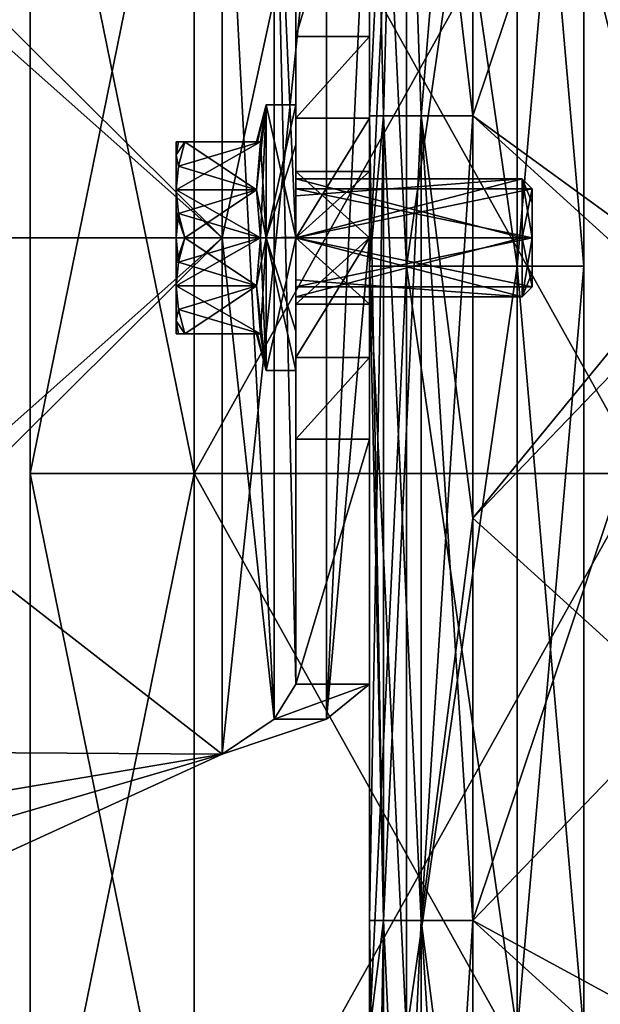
# Model space of a CAD drawing. Extents: x -226 to 210, y 0 to 1475.
# Tile 94 of 102: x -84 to -44, y 1248 to 1315. Entities that reach past the tile are written whole.
import ezdxf

# ---------------------------------------------------------------- set-up
doc = ezdxf.new("R2010")
doc.units = 0
doc.header["$LTSCALE"] = 117.934031
for name, color, linetype in [('11', 7, 'CONTINUOUS'), ('12', 7, 'CONTINUOUS'), ('13', 7, 'CONTINUOUS'), ('138', 7, 'CONTINUOUS'), ('139', 7, 'CONTINUOUS'), ('14', 7, 'CONTINUOUS'), ('140', 7, 'CONTINUOUS'), ('141', 7, 'CONTINUOUS'), ('142', 7, 'CONTINUOUS'), ('143', 7, 'CONTINUOUS'), ('144', 7, 'CONTINUOUS'), ('145', 7, 'CONTINUOUS'), ('146', 7, 'CONTINUOUS'), ('147', 7, 'CONTINUOUS'), ('148', 7, 'CONTINUOUS'), ('149', 7, 'CONTINUOUS'), ('15', 7, 'CONTINUOUS'), ('150', 7, 'CONTINUOUS'), ('151', 7, 'CONTINUOUS'), ('152', 7, 'CONTINUOUS'), ('153', 7, 'CONTINUOUS'), ('154', 7, 'CONTINUOUS'), ('155', 7, 'CONTINUOUS'), ('156', 7, 'CONTINUOUS'), ('157', 7, 'CONTINUOUS'), ('158', 7, 'CONTINUOUS'), ('159', 7, 'CONTINUOUS'), ('16', 7, 'CONTINUOUS'), ('160', 7, 'CONTINUOUS'), ('161', 7, 'CONTINUOUS'), ('162', 7, 'CONTINUOUS'), ('17', 7, 'CONTINUOUS'), ('18', 7, 'CONTINUOUS'), ('2', 7, 'CONTINUOUS'), ('3', 7, 'CONTINUOUS'), ('37', 7, 'CONTINUOUS'), ('4', 7, 'CONTINUOUS'), ('5', 7, 'CONTINUOUS'), ('6', 7, 'CONTINUOUS'), ('7', 7, 'CONTINUOUS'), ('8', 7, 'CONTINUOUS'), ('824', 7, 'CONTINUOUS'), ('831', 7, 'CONTINUOUS'), ('832', 7, 'CONTINUOUS'), ('833', 7, 'CONTINUOUS'), ('835', 7, 'CONTINUOUS'), ('836', 7, 'CONTINUOUS'), ('837', 7, 'CONTINUOUS'), ('838', 7, 'CONTINUOUS'), ('839', 7, 'CONTINUOUS'), ('840', 7, 'CONTINUOUS'), ('841', 7, 'CONTINUOUS'), ('842', 7, 'CONTINUOUS'), ('843', 7, 'CONTINUOUS'), ('844', 7, 'CONTINUOUS'), ('849', 7, 'CONTINUOUS'), ('850', 7, 'CONTINUOUS'), ('9', 7, 'CONTINUOUS')]:
    doc.layers.add(name, color=color, linetype=linetype)

msp = doc.modelspace()

# ---------------------------------------------------------------- linework, layer by layer
at = {"layer": '11', "color": 7, "linetype": 'CONTINUOUS'}
for points in [[(-57.5, 1350, -285), (-50, 1350, -285), (-50, 1298.077, -285), (-57.5, 1350, -285)], [(-57.5, 1350, -285), (-50, 1298.077, -285), (-57.5, 1298.077, -285), (-57.5, 1350, -285)], [(-50, 1298.077, -285), (-50, 1246.154, -285), (-57.5, 1298.077, -285), (-50, 1298.077, -285)], [(-57.5, 1298.077, -285), (-50, 1246.154, -285), (-57.5, 1246.154, -285), (-57.5, 1298.077, -285)]]:
    msp.add_3dface(points, dxfattribs=at)
at = {"layer": '12', "color": 7, "linetype": 'CONTINUOUS'}
for points in [[(-50, 1350, -285), (-50, 1350, -295), (-50, 1298.077, -295), (-50, 1350, -285)], [(-50, 1298.077, -285), (-50, 1350, -285), (-50, 1298.077, -295), (-50, 1298.077, -285)], [(-50, 1246.154, -285), (-50, 1298.077, -285), (-50, 1246.154, -295), (-50, 1246.154, -285)], [(-50, 1246.154, -295), (-50, 1298.077, -285), (-50, 1298.077, -295), (-50, 1246.154, -295)]]:
    msp.add_3dface(points, dxfattribs=at)
at = {"layer": '13', "color": 7, "linetype": 'CONTINUOUS'}
for points in [[(-45.5, 1350, -295), (-45.5, 1298.077, -295), (-50, 1350, -295), (-45.5, 1350, -295)], [(-50, 1350, -295), (-45.5, 1298.077, -295), (-50, 1298.077, -295), (-50, 1350, -295)], [(-45.5, 1298.077, -295), (-45.5, 1246.154, -295), (-50, 1298.077, -295), (-45.5, 1298.077, -295)], [(-45.5, 1246.154, -295), (-50, 1246.154, -295), (-50, 1298.077, -295), (-45.5, 1246.154, -295)]]:
    msp.add_3dface(points, dxfattribs=at)
at = {"layer": '138', "color": 7, "linetype": 'CONTINUOUS'}
for points in [[(-65, 1300.031, -308.999), (-65, 1309, -300), (-65, 1300, -304), (-65, 1300.031, -308.999)], [(-65, 1309, -300), (-65, 1306.327, -293.599), (-65, 1302.845, -297.188), (-65, 1309, -300)], [(-65, 1300, -304), (-65, 1309, -300), (-65, 1303.999, -300.016), (-65, 1300, -304)], [(-65, 1303.999, -300.016), (-65, 1309, -300), (-65, 1302.845, -297.188), (-65, 1303.999, -300.016)], [(-65, 1306.327, -293.599), (-65, 1299.969, -291.001), (-65, 1300, -296), (-65, 1306.327, -293.599)], [(-65, 1306.327, -293.599), (-65, 1300, -296), (-65, 1302.845, -297.188), (-65, 1306.327, -293.599)], [(-65, 1293.673, -306.401), (-65, 1300.031, -308.999), (-65, 1300, -304), (-65, 1293.673, -306.401)], [(-65, 1297.155, -302.812), (-65, 1293.673, -306.401), (-65, 1300, -304), (-65, 1297.155, -302.812)], [(-65, 1299.969, -291.001), (-65, 1291, -300), (-65, 1300, -296), (-65, 1299.969, -291.001)], [(-65, 1300, -296), (-65, 1291, -300), (-65, 1296.001, -299.984), (-65, 1300, -296)], [(-65, 1291, -300), (-65, 1293.673, -306.401), (-65, 1297.155, -302.812), (-65, 1291, -300)], [(-65, 1296.001, -299.984), (-65, 1291, -300), (-65, 1297.155, -302.812), (-65, 1296.001, -299.984)]]:
    msp.add_3dface(points, dxfattribs=at)
at = {"layer": '139', "color": 7, "linetype": 'CONTINUOUS'}
for points in [[(-65, 1309, -300), (-65, 1300.031, -308.999), (-67, 1309, -300), (-65, 1309, -300)], [(-67, 1309, -300), (-65, 1300.031, -308.999), (-67, 1300, -309), (-67, 1309, -300)], [(-65, 1300.031, -308.999), (-65, 1293.673, -306.401), (-67, 1300, -309), (-65, 1300.031, -308.999)], [(-65, 1293.673, -306.401), (-65, 1291, -300), (-67, 1300, -309), (-65, 1293.673, -306.401)], [(-67, 1300, -309), (-65, 1291, -300), (-67, 1291, -300), (-67, 1300, -309)]]:
    msp.add_3dface(points, dxfattribs=at)
at = {"layer": '14', "color": 7, "linetype": 'CONTINUOUS'}
for points in [[(-57.5, 1350, -292.5), (-57.5, 1350, -285), (-57.5, 1298.077, -285), (-57.5, 1350, -292.5)], [(-57.5, 1350, -292.5), (-57.5, 1298.077, -285), (-57.5, 1298.077, -292.5), (-57.5, 1350, -292.5)], [(-57.5, 1298.077, -285), (-57.5, 1246.154, -285), (-57.5, 1298.077, -292.5), (-57.5, 1298.077, -285)], [(-57.5, 1298.077, -292.5), (-57.5, 1246.154, -285), (-57.5, 1246.154, -292.5), (-57.5, 1298.077, -292.5)]]:
    msp.add_3dface(points, dxfattribs=at)
at = {"layer": '140', "color": 7, "linetype": 'CONTINUOUS'}
for points in [[(-65, 1306.327, -293.599), (-65, 1309, -300), (-67, 1300, -291), (-65, 1306.327, -293.599)], [(-65, 1309, -300), (-67, 1309, -300), (-67, 1300, -291), (-65, 1309, -300)], [(-65, 1299.969, -291.001), (-65, 1306.327, -293.599), (-67, 1300, -291), (-65, 1299.969, -291.001)], [(-67, 1291, -300), (-65, 1299.969, -291.001), (-67, 1300, -291), (-67, 1291, -300)], [(-65, 1291, -300), (-65, 1299.969, -291.001), (-67, 1291, -300), (-65, 1291, -300)]]:
    msp.add_3dface(points, dxfattribs=at)
at = {"layer": '141', "color": 7, "linetype": 'CONTINUOUS'}
for points in [[(-67.594, 1306.5, -298.059), (-67, 1309, -300), (-67.67, 1306.5, -300), (-67.594, 1306.5, -298.059)], [(-67.4, 1300, -292.494), (-67, 1309, -300), (-67.669, 1303.25, -294.371), (-67.4, 1300, -292.494)], [(-67.669, 1303.25, -294.371), (-67, 1309, -300), (-67.4, 1306.5, -296.247), (-67.669, 1303.25, -294.371)], [(-67.4, 1306.5, -296.247), (-67, 1309, -300), (-67.594, 1306.5, -298.059), (-67.4, 1306.5, -296.247)], [(-67, 1300, -291), (-67, 1309, -300), (-67.4, 1300, -292.494), (-67, 1300, -291)], [(-67.4, 1293.5, -296.247), (-67, 1300, -291), (-67.669, 1296.75, -294.371), (-67.4, 1293.5, -296.247)], [(-67.669, 1296.75, -294.371), (-67, 1300, -291), (-67.4, 1300, -292.494), (-67.669, 1296.75, -294.371)], [(-67, 1291, -300), (-67, 1300, -291), (-67.4, 1293.5, -296.247), (-67, 1291, -300)], [(-67, 1291, -300), (-67.4, 1293.5, -296.247), (-67.67, 1293.5, -300), (-67, 1291, -300)], [(-67.67, 1293.5, -300), (-67.4, 1293.5, -296.247), (-67.594, 1293.5, -298.06), (-67.67, 1293.5, -300)]]:
    msp.add_3dface(points, dxfattribs=at)
at = {"layer": '142', "color": 7, "linetype": 'CONTINUOUS'}
for points in [[(-67.669, 1296.75, -294.371), (-67.4, 1300, -292.494), (-73.1, 1296.75, -294.371), (-67.669, 1296.75, -294.371)], [(-73.1, 1296.75, -294.371), (-67.4, 1300, -292.494), (-72.952, 1298.347, -293.449), (-73.1, 1296.75, -294.371)], [(-72.952, 1298.347, -293.449), (-67.4, 1300, -292.494), (-72.519, 1300, -292.494), (-72.952, 1298.347, -293.449)], [(-67.669, 1296.75, -294.371), (-73.1, 1296.75, -294.371), (-72.952, 1295.152, -295.293), (-67.669, 1296.75, -294.371)], [(-72.519, 1293.5, -296.247), (-67.669, 1296.75, -294.371), (-72.952, 1295.152, -295.293), (-72.519, 1293.5, -296.247)], [(-67.4, 1293.5, -296.247), (-67.669, 1296.75, -294.371), (-72.519, 1293.5, -296.247), (-67.4, 1293.5, -296.247)]]:
    msp.add_3dface(points, dxfattribs=at)
at = {"layer": '143', "color": 7, "linetype": 'CONTINUOUS'}
for points in [[(-73.1, 1305.629, -303.25), (-73.1, 1306.5, -300), (-72.952, 1306.5, -301.844), (-73.1, 1305.629, -303.25)], [(-73.1, 1305.629, -303.25), (-72.952, 1306.5, -301.844), (-72.519, 1306.5, -303.753), (-73.1, 1305.629, -303.25)], [(-73.1, 1305.629, -303.25), (-72.519, 1306.5, -303.753), (-72.952, 1304.848, -304.707), (-73.1, 1305.629, -303.25)], [(-73.1, 1303.25, -305.629), (-73.1, 1305.629, -303.25), (-72.952, 1304.848, -304.707), (-73.1, 1303.25, -305.629)]]:
    msp.add_3dface(points, dxfattribs=at)
at = {"layer": '144', "color": 7, "linetype": 'CONTINUOUS'}
for points in [[(-73.1, 1306.5, -300), (-73.1, 1305.629, -296.75), (-72.952, 1306.5, -298.155), (-73.1, 1306.5, -300)], [(-73.1, 1305.629, -296.75), (-72.952, 1304.847, -295.293), (-72.519, 1306.5, -296.247), (-73.1, 1305.629, -296.75)], [(-73.1, 1305.629, -296.75), (-72.519, 1306.5, -296.247), (-72.952, 1306.5, -298.155), (-73.1, 1305.629, -296.75)], [(-73.1, 1305.629, -296.75), (-73.1, 1303.25, -294.371), (-72.952, 1304.847, -295.293), (-73.1, 1305.629, -296.75)]]:
    msp.add_3dface(points, dxfattribs=at)
at = {"layer": '145', "color": 7, "linetype": 'CONTINUOUS'}
for points in [[(-73.1, 1303.25, -294.371), (-73.1, 1301.682, -293.722), (-72.952, 1301.652, -293.448), (-73.1, 1303.25, -294.371)], [(-73.1, 1301.682, -293.722), (-73.1, 1300, -293.5), (-72.952, 1301.652, -293.448), (-73.1, 1301.682, -293.722)], [(-73.1, 1300, -293.5), (-72.519, 1300, -292.494), (-72.952, 1301.652, -293.448), (-73.1, 1300, -293.5)], [(-72.952, 1298.347, -293.449), (-72.519, 1300, -292.494), (-73.1, 1298.318, -293.722), (-72.952, 1298.347, -293.449)], [(-72.519, 1300, -292.494), (-73.1, 1300, -293.5), (-73.1, 1298.318, -293.722), (-72.519, 1300, -292.494)], [(-73.1, 1296.75, -294.371), (-72.952, 1298.347, -293.449), (-73.1, 1298.318, -293.722), (-73.1, 1296.75, -294.371)]]:
    msp.add_3dface(points, dxfattribs=at)
at = {"layer": '146', "color": 7, "linetype": 'CONTINUOUS'}
for points in [[(-72.952, 1295.152, -295.293), (-73.1, 1296.75, -294.371), (-73.1, 1294.371, -296.75), (-72.952, 1295.152, -295.293)], [(-72.519, 1293.5, -296.247), (-72.952, 1295.152, -295.293), (-73.1, 1294.371, -296.75), (-72.519, 1293.5, -296.247)], [(-72.952, 1293.5, -298.156), (-72.519, 1293.5, -296.247), (-73.1, 1294.371, -296.75), (-72.952, 1293.5, -298.156)], [(-73.1, 1293.5, -300), (-72.952, 1293.5, -298.156), (-73.1, 1294.371, -296.75), (-73.1, 1293.5, -300)]]:
    msp.add_3dface(points, dxfattribs=at)
at = {"layer": '147', "color": 7, "linetype": 'CONTINUOUS'}
for points in [[(-73.1, 1296.75, -305.629), (-72.952, 1295.153, -304.707), (-73.1, 1294.371, -303.25), (-73.1, 1296.75, -305.629)], [(-72.952, 1295.153, -304.707), (-72.519, 1293.5, -303.753), (-73.1, 1294.371, -303.25), (-72.952, 1295.153, -304.707)], [(-72.952, 1293.5, -301.845), (-73.1, 1293.5, -300), (-73.1, 1294.371, -303.25), (-72.952, 1293.5, -301.845)], [(-72.519, 1293.5, -303.753), (-72.952, 1293.5, -301.845), (-73.1, 1294.371, -303.25), (-72.519, 1293.5, -303.753)]]:
    msp.add_3dface(points, dxfattribs=at)
at = {"layer": '148', "color": 7, "linetype": 'CONTINUOUS'}
for points in [[(-72.952, 1304.848, -304.707), (-72.519, 1306.5, -303.753), (-67.669, 1303.25, -305.629), (-72.952, 1304.848, -304.707)], [(-72.519, 1306.5, -303.753), (-67.4, 1306.5, -303.753), (-67.669, 1303.25, -305.629), (-72.519, 1306.5, -303.753)], [(-73.1, 1303.25, -305.629), (-72.952, 1304.848, -304.707), (-67.669, 1303.25, -305.629), (-73.1, 1303.25, -305.629)], [(-67.4, 1300, -307.506), (-72.952, 1301.653, -306.551), (-73.1, 1303.25, -305.629), (-67.4, 1300, -307.506)], [(-67.4, 1300, -307.506), (-73.1, 1303.25, -305.629), (-67.669, 1303.25, -305.629), (-67.4, 1300, -307.506)], [(-67.4, 1300, -307.506), (-72.519, 1300, -307.506), (-72.952, 1301.653, -306.551), (-67.4, 1300, -307.506)]]:
    msp.add_3dface(points, dxfattribs=at)
at = {"layer": '149', "color": 7, "linetype": 'CONTINUOUS'}
for points in [[(-73.1, 1303.25, -305.629), (-72.952, 1301.653, -306.551), (-73.1, 1301.682, -306.278), (-73.1, 1303.25, -305.629)], [(-72.519, 1300, -307.506), (-73.1, 1300, -306.5), (-73.1, 1301.682, -306.278), (-72.519, 1300, -307.506)], [(-72.952, 1301.653, -306.551), (-72.519, 1300, -307.506), (-73.1, 1301.682, -306.278), (-72.952, 1301.653, -306.551)], [(-72.519, 1300, -307.506), (-72.952, 1298.348, -306.552), (-73.1, 1300, -306.5), (-72.519, 1300, -307.506)], [(-73.1, 1300, -306.5), (-72.952, 1298.348, -306.552), (-73.1, 1298.318, -306.278), (-73.1, 1300, -306.5)], [(-72.952, 1298.348, -306.552), (-73.1, 1296.75, -305.629), (-73.1, 1298.318, -306.278), (-72.952, 1298.348, -306.552)]]:
    msp.add_3dface(points, dxfattribs=at)
at = {"layer": '15', "color": 7, "linetype": 'CONTINUOUS'}
for points in [[(-60, 1350, -292.5), (-57.5, 1350, -292.5), (-57.5, 1298.077, -292.5), (-60, 1350, -292.5)], [(-60, 1350, -292.5), (-57.5, 1298.077, -292.5), (-60, 1298.077, -292.5), (-60, 1350, -292.5)], [(-57.5, 1298.077, -292.5), (-57.5, 1246.154, -292.5), (-60, 1298.077, -292.5), (-57.5, 1298.077, -292.5)], [(-60, 1298.077, -292.5), (-57.5, 1246.154, -292.5), (-60, 1246.154, -292.5), (-60, 1298.077, -292.5)]]:
    msp.add_3dface(points, dxfattribs=at)
at = {"layer": '150', "color": 7, "linetype": 'CONTINUOUS'}
for points in [[(-73.1, 1306.5, -300), (-73.1, 1305.629, -303.25), (-73.1, 1305.629, -296.75), (-73.1, 1306.5, -300)], [(-73.1, 1303.25, -305.629), (-73.1, 1303.25, -294.371), (-73.1, 1305.629, -296.75), (-73.1, 1303.25, -305.629)], [(-73.1, 1305.629, -303.25), (-73.1, 1303.25, -305.629), (-73.1, 1305.629, -296.75), (-73.1, 1305.629, -303.25)], [(-73.1, 1303.25, -305.629), (-73.1, 1301.682, -306.278), (-73.1, 1303.25, -294.371), (-73.1, 1303.25, -305.629)], [(-73.1, 1303.25, -294.371), (-73.1, 1301.682, -306.278), (-73.1, 1301.682, -293.722), (-73.1, 1303.25, -294.371)], [(-73.1, 1301.682, -306.278), (-73.1, 1300, -306.5), (-73.1, 1301.682, -293.722), (-73.1, 1301.682, -306.278)], [(-73.1, 1301.682, -293.722), (-73.1, 1300, -306.5), (-73.1, 1300, -293.5), (-73.1, 1301.682, -293.722)], [(-73.1, 1300, -306.5), (-73.1, 1298.318, -306.278), (-73.1, 1300, -293.5), (-73.1, 1300, -306.5)], [(-73.1, 1300, -293.5), (-73.1, 1298.318, -306.278), (-73.1, 1298.318, -293.722), (-73.1, 1300, -293.5)], [(-73.1, 1296.75, -305.629), (-73.1, 1296.75, -294.371), (-73.1, 1298.318, -293.722), (-73.1, 1296.75, -305.629)], [(-73.1, 1298.318, -306.278), (-73.1, 1296.75, -305.629), (-73.1, 1298.318, -293.722), (-73.1, 1298.318, -306.278)], [(-73.1, 1294.371, -296.75), (-73.1, 1296.75, -294.371), (-73.1, 1294.371, -303.25), (-73.1, 1294.371, -296.75)], [(-73.1, 1296.75, -294.371), (-73.1, 1296.75, -305.629), (-73.1, 1294.371, -303.25), (-73.1, 1296.75, -294.371)], [(-73.1, 1293.5, -300), (-73.1, 1294.371, -296.75), (-73.1, 1294.371, -303.25), (-73.1, 1293.5, -300)]]:
    msp.add_3dface(points, dxfattribs=at)
at = {"layer": '151', "color": 7, "linetype": 'CONTINUOUS'}
for points in [[(-72.519, 1300, -307.506), (-67.669, 1296.75, -305.629), (-72.952, 1298.348, -306.552), (-72.519, 1300, -307.506)], [(-67.4, 1300, -307.506), (-67.669, 1296.75, -305.629), (-72.519, 1300, -307.506), (-67.4, 1300, -307.506)], [(-67.669, 1296.75, -305.629), (-73.1, 1296.75, -305.629), (-72.952, 1298.348, -306.552), (-67.669, 1296.75, -305.629)], [(-67.4, 1293.5, -303.753), (-72.952, 1295.153, -304.707), (-73.1, 1296.75, -305.629), (-67.4, 1293.5, -303.753)], [(-67.4, 1293.5, -303.753), (-73.1, 1296.75, -305.629), (-67.669, 1296.75, -305.629), (-67.4, 1293.5, -303.753)], [(-67.4, 1293.5, -303.753), (-72.519, 1293.5, -303.753), (-72.952, 1295.153, -304.707), (-67.4, 1293.5, -303.753)]]:
    msp.add_3dface(points, dxfattribs=at)
at = {"layer": '152', "color": 7, "linetype": 'CONTINUOUS'}
for points in [[(-67.67, 1293.5, -300), (-67.594, 1293.5, -298.06), (-73.1, 1293.5, -300), (-67.67, 1293.5, -300)], [(-67.67, 1293.5, -300), (-73.1, 1293.5, -300), (-72.952, 1293.5, -301.845), (-67.67, 1293.5, -300)], [(-67.594, 1293.5, -298.06), (-72.952, 1293.5, -298.156), (-73.1, 1293.5, -300), (-67.594, 1293.5, -298.06)], [(-67.594, 1293.5, -298.06), (-67.4, 1293.5, -296.247), (-72.952, 1293.5, -298.156), (-67.594, 1293.5, -298.06)], [(-67.4, 1293.5, -296.247), (-72.519, 1293.5, -296.247), (-72.952, 1293.5, -298.156), (-67.4, 1293.5, -296.247)], [(-67.594, 1293.5, -301.941), (-67.67, 1293.5, -300), (-72.952, 1293.5, -301.845), (-67.594, 1293.5, -301.941)], [(-72.519, 1293.5, -303.753), (-67.594, 1293.5, -301.941), (-72.952, 1293.5, -301.845), (-72.519, 1293.5, -303.753)], [(-67.4, 1293.5, -303.753), (-67.594, 1293.5, -301.941), (-72.519, 1293.5, -303.753), (-67.4, 1293.5, -303.753)]]:
    msp.add_3dface(points, dxfattribs=at)
at = {"layer": '153', "color": 7, "linetype": 'CONTINUOUS'}
for points in [[(-67.67, 1306.5, -300), (-67, 1309, -300), (-67.4, 1306.5, -303.753), (-67.67, 1306.5, -300)], [(-67, 1309, -300), (-67, 1300, -309), (-67.4, 1306.5, -303.753), (-67, 1309, -300)], [(-67.67, 1306.5, -300), (-67.4, 1306.5, -303.753), (-67.594, 1306.5, -301.94), (-67.67, 1306.5, -300)], [(-67.4, 1306.5, -303.753), (-67, 1300, -309), (-67.669, 1303.25, -305.629), (-67.4, 1306.5, -303.753)], [(-67, 1300, -309), (-67.4, 1300, -307.506), (-67.669, 1303.25, -305.629), (-67, 1300, -309)], [(-67, 1291, -300), (-67.669, 1296.75, -305.629), (-67.4, 1300, -307.506), (-67, 1291, -300)], [(-67, 1300, -309), (-67, 1291, -300), (-67.4, 1300, -307.506), (-67, 1300, -309)], [(-67, 1291, -300), (-67.4, 1293.5, -303.753), (-67.669, 1296.75, -305.629), (-67, 1291, -300)], [(-67, 1291, -300), (-67.67, 1293.5, -300), (-67.594, 1293.5, -301.941), (-67, 1291, -300)], [(-67, 1291, -300), (-67.594, 1293.5, -301.941), (-67.4, 1293.5, -303.753), (-67, 1291, -300)]]:
    msp.add_3dface(points, dxfattribs=at)
at = {"layer": '154', "color": 7, "linetype": 'CONTINUOUS'}
for points in [[(-67.67, 1306.5, -300), (-73.1, 1306.5, -300), (-72.952, 1306.5, -298.155), (-67.67, 1306.5, -300)], [(-73.1, 1306.5, -300), (-67.67, 1306.5, -300), (-67.594, 1306.5, -301.94), (-73.1, 1306.5, -300)], [(-72.952, 1306.5, -301.844), (-73.1, 1306.5, -300), (-67.594, 1306.5, -301.94), (-72.952, 1306.5, -301.844)], [(-67.594, 1306.5, -298.059), (-67.67, 1306.5, -300), (-72.952, 1306.5, -298.155), (-67.594, 1306.5, -298.059)], [(-72.519, 1306.5, -296.247), (-67.594, 1306.5, -298.059), (-72.952, 1306.5, -298.155), (-72.519, 1306.5, -296.247)], [(-72.519, 1306.5, -303.753), (-72.952, 1306.5, -301.844), (-67.4, 1306.5, -303.753), (-72.519, 1306.5, -303.753)], [(-67.4, 1306.5, -303.753), (-72.952, 1306.5, -301.844), (-67.594, 1306.5, -301.94), (-67.4, 1306.5, -303.753)], [(-67.4, 1306.5, -296.247), (-67.594, 1306.5, -298.059), (-72.519, 1306.5, -296.247), (-67.4, 1306.5, -296.247)]]:
    msp.add_3dface(points, dxfattribs=at)
at = {"layer": '155', "color": 7, "linetype": 'CONTINUOUS'}
for points in [[(-67.669, 1303.25, -294.371), (-67.4, 1306.5, -296.247), (-73.1, 1303.25, -294.371), (-67.669, 1303.25, -294.371)], [(-73.1, 1303.25, -294.371), (-67.4, 1306.5, -296.247), (-72.952, 1304.847, -295.293), (-73.1, 1303.25, -294.371)], [(-72.952, 1304.847, -295.293), (-67.4, 1306.5, -296.247), (-72.519, 1306.5, -296.247), (-72.952, 1304.847, -295.293)], [(-67.669, 1303.25, -294.371), (-73.1, 1303.25, -294.371), (-72.952, 1301.652, -293.448), (-67.669, 1303.25, -294.371)], [(-72.519, 1300, -292.494), (-67.669, 1303.25, -294.371), (-72.952, 1301.652, -293.448), (-72.519, 1300, -292.494)], [(-67.4, 1300, -292.494), (-67.669, 1303.25, -294.371), (-72.519, 1300, -292.494), (-67.4, 1300, -292.494)]]:
    msp.add_3dface(points, dxfattribs=at)
at = {"layer": '156', "color": 7, "linetype": 'CONTINUOUS'}
for points in [[(-65, 1300, -296), (-65, 1296.001, -299.984), (-49.677, 1300, -296), (-65, 1300, -296)], [(-49.677, 1300, -296), (-65, 1296.001, -299.984), (-49.677, 1296, -300), (-49.677, 1300, -296)], [(-65, 1297.155, -302.812), (-65, 1300, -304), (-49.677, 1296, -300), (-65, 1297.155, -302.812)], [(-49.677, 1296, -300), (-65, 1300, -304), (-49.677, 1300, -304), (-49.677, 1296, -300)], [(-65, 1296.001, -299.984), (-65, 1297.155, -302.812), (-49.677, 1296, -300), (-65, 1296.001, -299.984)]]:
    msp.add_3dface(points, dxfattribs=at)
at = {"layer": '157', "color": 7, "linetype": 'CONTINUOUS'}
for points in [[(-65, 1302.845, -297.188), (-65, 1300, -296), (-49.677, 1304, -300), (-65, 1302.845, -297.188)], [(-65, 1300, -296), (-49.677, 1300, -296), (-49.677, 1304, -300), (-65, 1300, -296)], [(-65, 1303.999, -300.016), (-65, 1302.845, -297.188), (-49.677, 1304, -300), (-65, 1303.999, -300.016)], [(-49.677, 1300, -304), (-65, 1303.999, -300.016), (-49.677, 1304, -300), (-49.677, 1300, -304)], [(-65, 1300, -304), (-65, 1303.999, -300.016), (-49.677, 1300, -304), (-65, 1300, -304)]]:
    msp.add_3dface(points, dxfattribs=at)
at = {"layer": '158', "color": 7, "linetype": 'CONTINUOUS'}
for points in [[(-49.677, 1304, -300), (-49.677, 1300, -296), (-49, 1303.323, -299.976), (-49.677, 1304, -300)], [(-49.677, 1300, -304), (-49.677, 1304, -300), (-49, 1300, -303.323), (-49.677, 1300, -304)], [(-49, 1300, -303.323), (-49.677, 1304, -300), (-49, 1302.362, -302.336), (-49, 1300, -303.323)], [(-49, 1302.362, -302.336), (-49.677, 1304, -300), (-49, 1303.323, -299.976), (-49, 1302.362, -302.336)], [(-49.677, 1300, -296), (-49, 1300, -296.677), (-49, 1303.323, -299.976), (-49.677, 1300, -296)]]:
    msp.add_3dface(points, dxfattribs=at)
at = {"layer": '159', "color": 7, "linetype": 'CONTINUOUS'}
for points in [[(-49, 1303.323, -299.976), (-49, 1300, -296.677), (-49, 1297.638, -297.664), (-49, 1303.323, -299.976)], [(-49, 1302.362, -302.336), (-49, 1303.323, -299.976), (-49, 1296.677, -300.024), (-49, 1302.362, -302.336)], [(-49, 1296.677, -300.024), (-49, 1303.323, -299.976), (-49, 1297.638, -297.664), (-49, 1296.677, -300.024)], [(-49, 1300, -303.323), (-49, 1302.362, -302.336), (-49, 1296.677, -300.024), (-49, 1300, -303.323)]]:
    msp.add_3dface(points, dxfattribs=at)
at = {"layer": '16', "color": 7, "linetype": 'CONTINUOUS'}
for points in [[(-60, 1350, -267), (-60, 1350, -292.5), (-60, 1298.077, -292.5), (-60, 1350, -267)], [(-60, 1350, -267), (-60, 1298.077, -292.5), (-60, 1308.259, -267), (-60, 1350, -267)], [(-60, 1308.259, -267), (-60, 1298.077, -292.5), (-60, 1298.077, -267), (-60, 1308.259, -267)], [(-60, 1298.077, -292.5), (-60, 1246.154, -292.5), (-60, 1298.077, -267), (-60, 1298.077, -292.5)], [(-60, 1298.077, -267), (-60, 1246.154, -292.5), (-60, 1253.746, -267), (-60, 1298.077, -267)], [(-60, 1253.746, -267), (-60, 1246.154, -292.5), (-60, 1246.154, -267), (-60, 1253.746, -267)]]:
    msp.add_3dface(points, dxfattribs=at)
at = {"layer": '160', "color": 7, "linetype": 'CONTINUOUS'}
for points in [[(-49.677, 1300, -296), (-49.677, 1296, -300), (-49, 1300, -296.677), (-49.677, 1300, -296)], [(-49.677, 1296, -300), (-49.677, 1300, -304), (-49, 1296.677, -300.024), (-49.677, 1296, -300)], [(-49, 1300, -296.677), (-49.677, 1296, -300), (-49, 1297.638, -297.664), (-49, 1300, -296.677)], [(-49.677, 1300, -304), (-49, 1300, -303.323), (-49, 1296.677, -300.024), (-49.677, 1300, -304)], [(-49.677, 1296, -300), (-49, 1296.677, -300.024), (-49, 1297.638, -297.664), (-49.677, 1296, -300)]]:
    msp.add_3dface(points, dxfattribs=at)
at = {"layer": '161', "color": 7, "linetype": 'CONTINUOUS'}
for points in [[(-49, 1300, -296.677), (-49, 1303.323, -300), (-65, 1300, -296.677), (-49, 1300, -296.677)], [(-65, 1300, -296.677), (-49, 1303.323, -300), (-65, 1303.323, -300), (-65, 1300, -296.677)], [(-49, 1296.677, -300), (-49, 1300, -296.677), (-65, 1296.677, -300), (-49, 1296.677, -300)], [(-65, 1296.677, -300), (-49, 1300, -296.677), (-65, 1300, -296.677), (-65, 1296.677, -300)]]:
    msp.add_3dface(points, dxfattribs=at)
at = {"layer": '162', "color": 7, "linetype": 'CONTINUOUS'}
for points in [[(-65, 1303.323, -300), (-49, 1303.323, -300), (-49, 1300, -303.323), (-65, 1303.323, -300)], [(-65, 1303.323, -300), (-49, 1300, -303.323), (-65, 1300, -303.323), (-65, 1303.323, -300)], [(-49, 1296.677, -300), (-65, 1296.677, -300), (-65, 1300, -303.323), (-49, 1296.677, -300)], [(-49, 1300, -303.323), (-49, 1296.677, -300), (-65, 1300, -303.323), (-49, 1300, -303.323)]]:
    msp.add_3dface(points, dxfattribs=at)
at = {"layer": '17', "color": 7, "linetype": 'CONTINUOUS'}
for points in [[(-57.952, 1350, -262.053), (-60, 1350, -267), (-59.062, 1308.259, -263.5), (-57.952, 1350, -262.053)], [(-60, 1350, -267), (-60, 1308.259, -267), (-59.062, 1308.259, -263.5), (-60, 1350, -267)], [(-56.5, 1308.259, -260.938), (-57.952, 1350, -262.053), (-59.062, 1308.259, -263.5), (-56.5, 1308.259, -260.938)], [(-53, 1350, -260), (-57.952, 1350, -262.053), (-53, 1308.259, -260), (-53, 1350, -260)], [(-53, 1308.259, -260), (-57.952, 1350, -262.053), (-56.5, 1308.259, -260.938), (-53, 1308.259, -260)], [(-60, 1308.259, -267), (-60, 1298.077, -267), (-59.062, 1253.746, -263.5), (-60, 1308.259, -267)], [(-59.062, 1308.259, -263.5), (-60, 1308.259, -267), (-59.062, 1253.746, -263.5), (-59.062, 1308.259, -263.5)], [(-56.5, 1308.259, -260.938), (-59.062, 1308.259, -263.5), (-56.5, 1253.746, -260.938), (-56.5, 1308.259, -260.938)], [(-56.5, 1253.746, -260.938), (-59.062, 1308.259, -263.5), (-59.062, 1253.746, -263.5), (-56.5, 1253.746, -260.938)], [(-53, 1308.259, -260), (-56.5, 1308.259, -260.938), (-53, 1281.002, -260), (-53, 1308.259, -260)], [(-53, 1281.002, -260), (-56.5, 1308.259, -260.938), (-53, 1253.746, -260), (-53, 1281.002, -260)], [(-53, 1253.746, -260), (-56.5, 1308.259, -260.938), (-56.5, 1253.746, -260.938), (-53, 1253.746, -260)], [(-60, 1298.077, -267), (-60, 1253.746, -267), (-59.062, 1253.746, -263.5), (-60, 1298.077, -267)], [(-60, 1253.746, -267), (-60, 1246.154, -267), (-59.062, 1199.233, -263.5), (-60, 1253.746, -267)], [(-59.062, 1253.746, -263.5), (-60, 1253.746, -267), (-59.062, 1199.233, -263.5), (-59.062, 1253.746, -263.5)], [(-56.5, 1253.746, -260.938), (-59.062, 1253.746, -263.5), (-56.5, 1199.233, -260.938), (-56.5, 1253.746, -260.938)], [(-56.5, 1199.233, -260.938), (-59.062, 1253.746, -263.5), (-59.062, 1199.233, -263.5), (-56.5, 1199.233, -260.938)], [(-53, 1253.746, -260), (-56.5, 1253.746, -260.938), (-53, 1226.489, -260), (-53, 1253.746, -260)], [(-53, 1226.489, -260), (-56.5, 1253.746, -260.938), (-53, 1199.233, -260), (-53, 1226.489, -260)], [(-53, 1199.233, -260), (-56.5, 1253.746, -260.938), (-56.5, 1199.233, -260.938), (-53, 1199.233, -260)]]:
    msp.add_3dface(points, dxfattribs=at)
at = {"layer": '18', "color": 7, "linetype": 'CONTINUOUS'}
for points in [[(-39, 1350, -260), (-53, 1350, -260), (-53, 1308.259, -260), (-39, 1350, -260)], [(-39, 1350, -260), (-53, 1308.259, -260), (-39, 1298.077, -260), (-39, 1350, -260)], [(-53, 1308.259, -260), (-53, 1281.002, -260), (-39, 1298.077, -260), (-53, 1308.259, -260)], [(-39, 1298.077, -260), (-53, 1281.002, -260), (-39, 1295.541, -260), (-39, 1298.077, -260)], [(-53, 1281.002, -260), (-53, 1253.746, -260), (-39, 1295.541, -260), (-53, 1281.002, -260)], [(-39, 1295.541, -260), (-53, 1253.746, -260), (-39, 1246.154, -260), (-39, 1295.541, -260)], [(-53, 1253.746, -260), (-53, 1226.489, -260), (-39, 1246.154, -260), (-53, 1253.746, -260)]]:
    msp.add_3dface(points, dxfattribs=at)
at = {"layer": '2', "color": 7, "linetype": 'CONTINUOUS'}
for points in [[(-45.5, 1350, -305), (-45.5, 1298.077, -305), (-45.5, 1350, -295), (-45.5, 1350, -305)], [(-45.5, 1350, -295), (-45.5, 1298.077, -305), (-45.5, 1298.077, -295), (-45.5, 1350, -295)], [(-45.5, 1298.077, -305), (-45.5, 1246.154, -305), (-45.5, 1298.077, -295), (-45.5, 1298.077, -305)], [(-45.5, 1298.077, -295), (-45.5, 1246.154, -305), (-45.5, 1246.154, -295), (-45.5, 1298.077, -295)]]:
    msp.add_3dface(points, dxfattribs=at)
at = {"layer": '3', "color": 7, "linetype": 'CONTINUOUS'}
for points in [[(-45.5, 1298.077, -305), (-45.5, 1350, -305), (-50, 1298.077, -305), (-45.5, 1298.077, -305)], [(-50, 1298.077, -305), (-45.5, 1350, -305), (-50, 1350, -305), (-50, 1298.077, -305)], [(-45.5, 1246.154, -305), (-45.5, 1298.077, -305), (-50, 1246.154, -305), (-45.5, 1246.154, -305)], [(-50, 1246.154, -305), (-45.5, 1298.077, -305), (-50, 1298.077, -305), (-50, 1246.154, -305)]]:
    msp.add_3dface(points, dxfattribs=at)
at = {"layer": '37', "color": 7, "linetype": 'CONTINUOUS'}
for points in [[(-53, 1308.259, -340), (-53, 1350, -340), (-39, 1295.541, -340), (-53, 1308.259, -340)], [(-53, 1350, -340), (-39, 1350, -340), (-39, 1295.541, -340), (-53, 1350, -340)], [(-53, 1281.002, -340), (-53, 1308.259, -340), (-39, 1295.541, -340), (-53, 1281.002, -340)], [(-53, 1281.002, -340), (-39, 1295.541, -340), (-39, 1268.285, -340), (-53, 1281.002, -340)], [(-53, 1253.746, -340), (-53, 1281.002, -340), (-39, 1268.285, -340), (-53, 1253.746, -340)], [(-53, 1253.746, -340), (-39, 1268.285, -340), (-39, 1241.028, -340), (-53, 1253.746, -340)], [(-53, 1226.489, -340), (-53, 1253.746, -340), (-39, 1241.028, -340), (-53, 1226.489, -340)]]:
    msp.add_3dface(points, dxfattribs=at)
at = {"layer": '4', "color": 7, "linetype": 'CONTINUOUS'}
for points in [[(-50, 1298.077, -305), (-50, 1350, -305), (-50, 1298.077, -315), (-50, 1298.077, -305)], [(-50, 1298.077, -315), (-50, 1350, -305), (-50, 1350, -315), (-50, 1298.077, -315)], [(-50, 1246.154, -305), (-50, 1298.077, -305), (-50, 1246.154, -315), (-50, 1246.154, -305)], [(-50, 1246.154, -315), (-50, 1298.077, -305), (-50, 1298.077, -315), (-50, 1246.154, -315)]]:
    msp.add_3dface(points, dxfattribs=at)
at = {"layer": '5', "color": 7, "linetype": 'CONTINUOUS'}
for points in [[(-50, 1298.077, -315), (-50, 1350, -315), (-57.5, 1298.077, -315), (-50, 1298.077, -315)], [(-57.5, 1298.077, -315), (-50, 1350, -315), (-57.5, 1350, -315), (-57.5, 1298.077, -315)], [(-50, 1246.154, -315), (-50, 1298.077, -315), (-57.5, 1246.154, -315), (-50, 1246.154, -315)], [(-57.5, 1246.154, -315), (-50, 1298.077, -315), (-57.5, 1298.077, -315), (-57.5, 1246.154, -315)]]:
    msp.add_3dface(points, dxfattribs=at)
at = {"layer": '6', "color": 7, "linetype": 'CONTINUOUS'}
for points in [[(-57.5, 1298.077, -315), (-57.5, 1350, -315), (-57.5, 1298.077, -307.5), (-57.5, 1298.077, -315)], [(-57.5, 1298.077, -307.5), (-57.5, 1350, -315), (-57.5, 1350, -307.5), (-57.5, 1298.077, -307.5)], [(-57.5, 1246.154, -315), (-57.5, 1298.077, -315), (-57.5, 1246.154, -307.5), (-57.5, 1246.154, -315)], [(-57.5, 1246.154, -307.5), (-57.5, 1298.077, -315), (-57.5, 1298.077, -307.5), (-57.5, 1246.154, -307.5)]]:
    msp.add_3dface(points, dxfattribs=at)
at = {"layer": '7', "color": 7, "linetype": 'CONTINUOUS'}
for points in [[(-57.5, 1298.077, -307.5), (-57.5, 1350, -307.5), (-60, 1298.077, -307.5), (-57.5, 1298.077, -307.5)], [(-60, 1298.077, -307.5), (-57.5, 1350, -307.5), (-60, 1350, -307.5), (-60, 1298.077, -307.5)], [(-57.5, 1246.154, -307.5), (-57.5, 1298.077, -307.5), (-60, 1246.154, -307.5), (-57.5, 1246.154, -307.5)], [(-60, 1246.154, -307.5), (-57.5, 1298.077, -307.5), (-60, 1298.077, -307.5), (-60, 1246.154, -307.5)]]:
    msp.add_3dface(points, dxfattribs=at)
at = {"layer": '8', "color": 7, "linetype": 'CONTINUOUS'}
for points in [[(-60, 1298.077, -307.5), (-60, 1350, -307.5), (-60, 1298.077, -333), (-60, 1298.077, -307.5)], [(-60, 1298.077, -333), (-60, 1350, -307.5), (-60, 1308.259, -333), (-60, 1298.077, -333)], [(-60, 1308.259, -333), (-60, 1350, -307.5), (-60, 1350, -333), (-60, 1308.259, -333)], [(-60, 1246.154, -307.5), (-60, 1298.077, -307.5), (-60, 1246.154, -333), (-60, 1246.154, -307.5)], [(-60, 1246.154, -333), (-60, 1298.077, -307.5), (-60, 1253.746, -333), (-60, 1246.154, -333)], [(-60, 1253.746, -333), (-60, 1298.077, -307.5), (-60, 1298.077, -333), (-60, 1253.746, -333)]]:
    msp.add_3dface(points, dxfattribs=at)
at = {"layer": '824', "linetype": 'CONTINUOUS'}
for points in [[(-115, 1340, -340), (-70, 1300, -340), (-115, 1300, -340), (-115, 1340, -340)], [(-70, 1300, -340), (-115, 1340, -340), (-104.997, 1334.75, -340), (-70, 1300, -340)], [(-70, 1334.974, -340), (-70, 1300, -340), (-104.997, 1334.75, -340), (-70, 1334.974, -340)], [(-70, 1300, -340), (-70, 1265.026, -340), (-115, 1300, -340), (-70, 1300, -340)], [(-115, 1300, -340), (-70, 1265.026, -340), (-105.003, 1265.25, -340), (-115, 1300, -340)], [(-70, 1265.026, -340), (-99.75, 1260, -340), (-105.003, 1265.25, -340), (-70, 1265.026, -340)], [(-70, 1265.026, -340), (-100.837, 1250.908, -340), (-99.75, 1260, -340), (-70, 1265.026, -340)]]:
    msp.add_3dface(points, dxfattribs=at)
at = {"layer": '831', "linetype": 'CONTINUOUS'}
for points in [[(-70, 1300, -340), (-70, 1334.974, -340), (-62.929, 1332.603, -337.071), (-70, 1300, -340)], [(-70, 1265.026, -340), (-70, 1300, -340), (-62.929, 1332.603, -337.071), (-70, 1265.026, -340)], [(-70, 1265.026, -340), (-62.929, 1332.603, -337.071), (-62.929, 1267.397, -337.071), (-70, 1265.026, -340)], [(-62.929, 1332.603, -337.071), (-60, 1330.233, -330), (-62.929, 1267.397, -337.071), (-62.929, 1332.603, -337.071)], [(-62.929, 1267.397, -337.071), (-60, 1330.233, -330), (-60, 1300, -330), (-62.929, 1267.397, -337.071)], [(-60, 1269.767, -330), (-62.929, 1267.397, -337.071), (-60, 1300, -330), (-60, 1269.767, -330)]]:
    msp.add_3dface(points, dxfattribs=at)
at = {"layer": '832', "linetype": 'CONTINUOUS'}
for points in [[(-62.929, 1267.397, -337.071), (-60, 1269.767, -330), (-66.464, 1267.397, -333.536), (-62.929, 1267.397, -337.071)], [(-66.464, 1267.397, -333.536), (-60, 1269.767, -330), (-65, 1269.767, -330), (-66.464, 1267.397, -333.536)], [(-70, 1265.026, -340), (-62.929, 1267.397, -337.071), (-70, 1265.026, -335), (-70, 1265.026, -340)], [(-70, 1265.026, -335), (-62.929, 1267.397, -337.071), (-66.464, 1267.397, -333.536), (-70, 1265.026, -335)]]:
    msp.add_3dface(points, dxfattribs=at)
at = {"layer": '833', "linetype": 'CONTINUOUS'}
for points in [[(-100.837, 1250.908, -340), (-70, 1265.026, -340), (-100.837, 1250.908, -335), (-100.837, 1250.908, -340)], [(-70, 1265.026, -340), (-70, 1265.026, -335), (-100.837, 1250.908, -335), (-70, 1265.026, -340)]]:
    msp.add_3dface(points, dxfattribs=at)
at = {"layer": '835', "linetype": 'CONTINUOUS'}
for points in [[(-70, 1334.974, -335), (-115, 1300, -335), (-70, 1300, -335), (-70, 1334.974, -335)], [(-115, 1300, -335), (-70, 1334.974, -335), (-105.003, 1334.75, -335), (-115, 1300, -335)], [(-115, 1300, -335), (-115, 1260, -335), (-70, 1300, -335), (-115, 1300, -335)], [(-70, 1300, -335), (-115, 1260, -335), (-104.997, 1265.25, -335), (-70, 1300, -335)], [(-70, 1265.026, -335), (-70, 1300, -335), (-104.997, 1265.25, -335), (-70, 1265.026, -335)], [(-99.75, 1260, -335), (-70, 1265.026, -335), (-104.997, 1265.25, -335), (-99.75, 1260, -335)], [(-100.837, 1250.908, -335), (-70, 1265.026, -335), (-105.003, 1254.75, -335), (-100.837, 1250.908, -335)], [(-105.003, 1254.75, -335), (-70, 1265.026, -335), (-99.75, 1260, -335), (-105.003, 1254.75, -335)]]:
    msp.add_3dface(points, dxfattribs=at)
at = {"layer": '836', "linetype": 'CONTINUOUS'}
for points in [[(-66.464, 1332.603, -333.536), (-70, 1334.974, -335), (-66.464, 1267.397, -333.536), (-66.464, 1332.603, -333.536)], [(-66.464, 1267.397, -333.536), (-70, 1334.974, -335), (-70, 1300, -335), (-66.464, 1267.397, -333.536)], [(-65, 1330.233, -330), (-66.464, 1332.603, -333.536), (-65, 1300, -330), (-65, 1330.233, -330)], [(-66.464, 1332.603, -333.536), (-66.464, 1267.397, -333.536), (-65, 1269.767, -330), (-66.464, 1332.603, -333.536)], [(-66.464, 1332.603, -333.536), (-65, 1269.767, -330), (-65, 1300, -330), (-66.464, 1332.603, -333.536)], [(-70, 1265.026, -335), (-66.464, 1267.397, -333.536), (-70, 1300, -335), (-70, 1265.026, -335)]]:
    msp.add_3dface(points, dxfattribs=at)
at = {"layer": '837', "linetype": 'CONTINUOUS'}
for points in [[(-65, 1330.233, -330), (-65, 1300, -330), (-65, 1313.638, -293.756), (-65, 1330.233, -330)], [(-65, 1313.638, -293.756), (-65, 1300, -330), (-65, 1308.103, -287.377), (-65, 1313.638, -293.756)], [(-65, 1308.103, -287.377), (-65, 1300, -330), (-65, 1304.5, -300), (-65, 1308.103, -287.377)], [(-65, 1300, -285), (-65, 1308.103, -287.377), (-65, 1304.5, -300), (-65, 1300, -285)], [(-65, 1304.5, -300), (-65, 1300, -330), (-65, 1300.005, -304.5), (-65, 1304.5, -300)], [(-65, 1300, -285), (-65, 1304.5, -300), (-65, 1299.995, -295.5), (-65, 1300, -285)], [(-65, 1300.005, -304.5), (-65, 1300, -330), (-65, 1295.5, -300), (-65, 1300.005, -304.5)], [(-65, 1300, -330), (-65, 1269.767, -330), (-65, 1295.5, -300), (-65, 1300, -330)], [(-65, 1291.896, -287.377), (-65, 1300, -285), (-65, 1295.5, -300), (-65, 1291.896, -287.377)], [(-65, 1295.5, -300), (-65, 1300, -285), (-65, 1299.995, -295.5), (-65, 1295.5, -300)], [(-65, 1269.767, -330), (-65, 1291.896, -287.377), (-65, 1295.5, -300), (-65, 1269.767, -330)], [(-65, 1291.896, -287.377), (-65, 1269.767, -330), (-65, 1286.362, -293.756), (-65, 1291.896, -287.377)]]:
    msp.add_3dface(points, dxfattribs=at)
at = {"layer": '838', "linetype": 'CONTINUOUS'}
for points in [[(-65, 1300, -285), (-65, 1291.896, -287.377), (-60, 1300, -285), (-65, 1300, -285)], [(-60, 1300, -285), (-65, 1291.896, -287.377), (-60, 1291.897, -287.377), (-60, 1300, -285)], [(-65, 1291.896, -287.377), (-65, 1286.362, -293.756), (-60, 1291.897, -287.377), (-65, 1291.896, -287.377)], [(-65, 1286.362, -293.756), (-60, 1286.362, -293.756), (-60, 1291.897, -287.377), (-65, 1286.362, -293.756)]]:
    msp.add_3dface(points, dxfattribs=at)
at = {"layer": '839', "linetype": 'CONTINUOUS'}
for points in [[(-60, 1300, -330), (-60, 1330.233, -330), (-60, 1304.5, -300), (-60, 1300, -330)], [(-60, 1308.104, -287.377), (-60, 1330.233, -330), (-60, 1313.638, -293.756), (-60, 1308.104, -287.377)], [(-60, 1330.233, -330), (-60, 1308.104, -287.377), (-60, 1304.5, -300), (-60, 1330.233, -330)], [(-60, 1308.104, -287.377), (-60, 1300, -285), (-60, 1304.5, -300), (-60, 1308.104, -287.377)], [(-60, 1299.995, -304.5), (-60, 1300, -330), (-60, 1304.5, -300), (-60, 1299.995, -304.5)], [(-60, 1304.5, -300), (-60, 1300, -285), (-60, 1300.005, -295.5), (-60, 1304.5, -300)], [(-60, 1300, -285), (-60, 1295.5, -300), (-60, 1300.005, -295.5), (-60, 1300, -285)], [(-60, 1269.767, -330), (-60, 1300, -330), (-60, 1286.362, -293.756), (-60, 1269.767, -330)], [(-60, 1286.362, -293.756), (-60, 1300, -330), (-60, 1291.897, -287.377), (-60, 1286.362, -293.756)], [(-60, 1291.897, -287.377), (-60, 1300, -330), (-60, 1295.5, -300), (-60, 1291.897, -287.377)], [(-60, 1295.5, -300), (-60, 1300, -330), (-60, 1299.995, -304.5), (-60, 1295.5, -300)], [(-60, 1300, -285), (-60, 1291.897, -287.377), (-60, 1295.5, -300), (-60, 1300, -285)]]:
    msp.add_3dface(points, dxfattribs=at)
at = {"layer": '840', "linetype": 'CONTINUOUS'}
for points in [[(-65, 1313.638, -293.756), (-65, 1308.103, -287.377), (-60, 1313.638, -293.756), (-65, 1313.638, -293.756)], [(-65, 1308.103, -287.377), (-60, 1308.104, -287.377), (-60, 1313.638, -293.756), (-65, 1308.103, -287.377)], [(-65, 1308.103, -287.377), (-65, 1300, -285), (-60, 1308.104, -287.377), (-65, 1308.103, -287.377)], [(-65, 1300, -285), (-60, 1300, -285), (-60, 1308.104, -287.377), (-65, 1300, -285)]]:
    msp.add_3dface(points, dxfattribs=at)
at = {"layer": '841', "linetype": 'CONTINUOUS'}
for points in [[(-60, 1330.233, -330), (-65, 1330.233, -330), (-65, 1313.638, -293.756), (-60, 1330.233, -330)], [(-60, 1330.233, -330), (-65, 1313.638, -293.756), (-60, 1313.638, -293.756), (-60, 1330.233, -330)]]:
    msp.add_3dface(points, dxfattribs=at)
at = {"layer": '842', "linetype": 'CONTINUOUS'}
for points in [[(-65, 1269.767, -330), (-60, 1269.767, -330), (-60, 1286.362, -293.756), (-65, 1269.767, -330)], [(-65, 1286.362, -293.756), (-65, 1269.767, -330), (-60, 1286.362, -293.756), (-65, 1286.362, -293.756)]]:
    msp.add_3dface(points, dxfattribs=at)
at = {"layer": '843', "linetype": 'CONTINUOUS'}
for points in [[(-65, 1304.5, -300), (-65, 1300.005, -304.5), (-60, 1304.5, -300), (-65, 1304.5, -300)], [(-65, 1300.005, -304.5), (-60, 1299.995, -304.5), (-60, 1304.5, -300), (-65, 1300.005, -304.5)], [(-65, 1300.005, -304.5), (-65, 1295.5, -300), (-60, 1299.995, -304.5), (-65, 1300.005, -304.5)], [(-65, 1295.5, -300), (-60, 1295.5, -300), (-60, 1299.995, -304.5), (-65, 1295.5, -300)]]:
    msp.add_3dface(points, dxfattribs=at)
at = {"layer": '844', "linetype": 'CONTINUOUS'}
for points in [[(-65, 1299.995, -295.5), (-65, 1304.5, -300), (-60, 1300.005, -295.5), (-65, 1299.995, -295.5)], [(-65, 1304.5, -300), (-60, 1304.5, -300), (-60, 1300.005, -295.5), (-65, 1304.5, -300)], [(-60, 1295.5, -300), (-65, 1299.995, -295.5), (-60, 1300.005, -295.5), (-60, 1295.5, -300)], [(-65, 1295.5, -300), (-65, 1299.995, -295.5), (-60, 1295.5, -300), (-65, 1295.5, -300)]]:
    msp.add_3dface(points, dxfattribs=at)
at = {"layer": '849', "color": 7, "linetype": 'CONTINUOUS'}
for points in [[(-83, 1338.548), (-71.88, 1338.548, -41.5), (-83, 1284.035), (-83, 1338.548)], [(-83, 1284.035), (-71.88, 1338.548, -41.5), (-71.88, 1284.035, -41.5), (-83, 1284.035)], [(-71.88, 1338.548, -41.5), (-41.5, 1338.548, -71.88), (-71.88, 1284.035, -41.5), (-71.88, 1338.548, -41.5)], [(-71.88, 1284.035, -41.5), (-41.5, 1338.548, -71.88), (-41.5, 1284.035, -71.88), (-71.88, 1284.035, -41.5)], [(-83, 1284.035), (-71.88, 1284.035, -41.5), (-83, 1229.522), (-83, 1284.035)], [(-83, 1229.522), (-71.88, 1284.035, -41.5), (-71.88, 1229.522, -41.5), (-83, 1229.522)], [(-71.88, 1284.035, -41.5), (-41.5, 1284.035, -71.88), (-71.88, 1229.522, -41.5), (-71.88, 1284.035, -41.5)], [(-71.88, 1229.522, -41.5), (-41.5, 1284.035, -71.88), (-41.5, 1229.522, -71.88), (-71.88, 1229.522, -41.5)]]:
    msp.add_3dface(points, dxfattribs=at)
at = {"layer": '850', "color": 7, "linetype": 'CONTINUOUS'}
for points in [[(-83, 1338.548), (-83, 1284.035), (-71.88, 1284.035, 41.5), (-83, 1338.548)], [(-71.88, 1338.548, 41.5), (-83, 1338.548), (-71.88, 1284.035, 41.5), (-71.88, 1338.548, 41.5)], [(-41.5, 1338.548, 71.88), (-71.88, 1338.548, 41.5), (-41.5, 1284.035, 71.88), (-41.5, 1338.548, 71.88)], [(-41.5, 1284.035, 71.88), (-71.88, 1338.548, 41.5), (-71.88, 1284.035, 41.5), (-41.5, 1284.035, 71.88)], [(-83, 1284.035), (-83, 1229.522), (-71.88, 1229.522, 41.5), (-83, 1284.035)], [(-71.88, 1284.035, 41.5), (-83, 1284.035), (-71.88, 1229.522, 41.5), (-71.88, 1284.035, 41.5)], [(-41.5, 1284.035, 71.88), (-71.88, 1284.035, 41.5), (-41.5, 1229.522, 71.88), (-41.5, 1284.035, 71.88)], [(-41.5, 1229.522, 71.88), (-71.88, 1284.035, 41.5), (-71.88, 1229.522, 41.5), (-41.5, 1229.522, 71.88)]]:
    msp.add_3dface(points, dxfattribs=at)
at = {"layer": '9', "color": 7, "linetype": 'CONTINUOUS'}
for points in [[(-60, 1308.259, -333), (-60, 1350, -333), (-57.947, 1350, -337.952), (-60, 1308.259, -333)], [(-59.062, 1308.259, -336.5), (-60, 1308.259, -333), (-57.947, 1350, -337.952), (-59.062, 1308.259, -336.5)], [(-56.5, 1308.259, -339.062), (-59.062, 1308.259, -336.5), (-57.947, 1350, -337.952), (-56.5, 1308.259, -339.062)], [(-53, 1350, -340), (-56.5, 1308.259, -339.062), (-57.947, 1350, -337.952), (-53, 1350, -340)], [(-53, 1308.259, -340), (-56.5, 1308.259, -339.062), (-53, 1350, -340), (-53, 1308.259, -340)], [(-60, 1253.746, -333), (-60, 1298.077, -333), (-59.062, 1308.259, -336.5), (-60, 1253.746, -333)], [(-60, 1253.746, -333), (-59.062, 1308.259, -336.5), (-59.062, 1253.746, -336.5), (-60, 1253.746, -333)], [(-60, 1298.077, -333), (-60, 1308.259, -333), (-59.062, 1308.259, -336.5), (-60, 1298.077, -333)], [(-59.062, 1308.259, -336.5), (-56.5, 1308.259, -339.062), (-59.062, 1253.746, -336.5), (-59.062, 1308.259, -336.5)], [(-59.062, 1253.746, -336.5), (-56.5, 1308.259, -339.062), (-56.5, 1253.746, -339.062), (-59.062, 1253.746, -336.5)], [(-56.5, 1308.259, -339.062), (-53, 1308.259, -340), (-56.5, 1253.746, -339.062), (-56.5, 1308.259, -339.062)], [(-56.5, 1253.746, -339.062), (-53, 1308.259, -340), (-53, 1281.002, -340), (-56.5, 1253.746, -339.062)], [(-53, 1253.746, -340), (-56.5, 1253.746, -339.062), (-53, 1281.002, -340), (-53, 1253.746, -340)], [(-60, 1199.233, -333), (-60, 1246.154, -333), (-59.062, 1253.746, -336.5), (-60, 1199.233, -333)], [(-60, 1199.233, -333), (-59.062, 1253.746, -336.5), (-59.062, 1199.233, -336.5), (-60, 1199.233, -333)], [(-60, 1246.154, -333), (-60, 1253.746, -333), (-59.062, 1253.746, -336.5), (-60, 1246.154, -333)], [(-59.062, 1253.746, -336.5), (-56.5, 1253.746, -339.062), (-59.062, 1199.233, -336.5), (-59.062, 1253.746, -336.5)], [(-59.062, 1199.233, -336.5), (-56.5, 1253.746, -339.062), (-56.5, 1199.233, -339.062), (-59.062, 1199.233, -336.5)], [(-56.5, 1253.746, -339.062), (-53, 1253.746, -340), (-56.5, 1199.233, -339.062), (-56.5, 1253.746, -339.062)], [(-56.5, 1199.233, -339.062), (-53, 1253.746, -340), (-53, 1226.489, -340), (-56.5, 1199.233, -339.062)]]:
    msp.add_3dface(points, dxfattribs=at)

doc.saveas('drawing.dxf')
